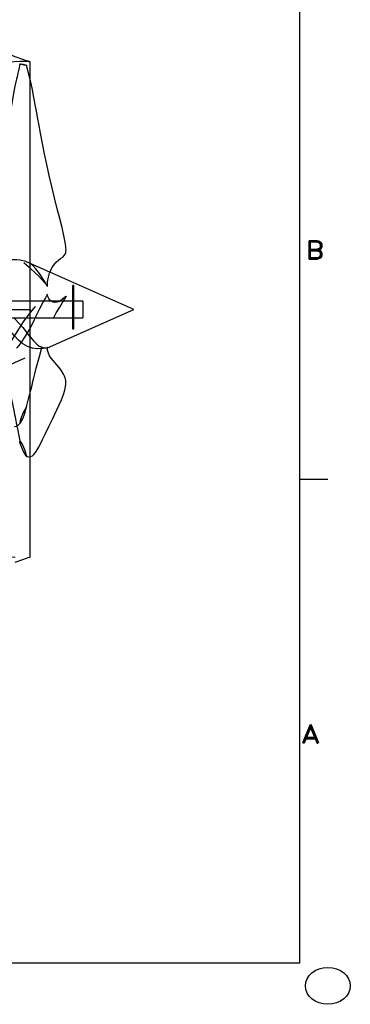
# Model space of a CAD drawing. Extents: x -135 to 10, y 84 to 175.
# Tile 37 of 53: x 0 to 10, y 84 to 114. Entities that reach past the tile are written whole.
import ezdxf
from ezdxf.enums import TextEntityAlignment as Align

# ---------------------------------------------------------------- set-up
doc = ezdxf.new("R2010")
doc.units = 0
doc.header["$LTSCALE"] = 1.5
doc.header["$MEASUREMENT"] = 0
doc.linetypes.add('CENTER', pattern=[2, 1.25, -0.25, 0.25, -0.25])
doc.linetypes.add('SLDHIDDEN0', pattern=[1.905, 1.27, -0.635])
doc.layers.get('0').update_dxf_attribs({"linetype": 'CONTINUOUS'})
doc.layers.get('DEFPOINTS').update_dxf_attribs({"linetype": 'CONTINUOUS'})
for name, color, linetype in [('DIM', 1, 'CONTINUOUS'), ('DUCT', 30, 'CONTINUOUS'), ('HULL', 7, 'CONTINUOUS'), ('TAIL', 140, 'CONTINUOUS'), ('TTLBOX', 111, 'CONTINUOUS')]:
    doc.layers.add(name, color=color, linetype=linetype)
doc.styles.add('ENGR', font='Romans', dxfattribs={"oblique": 15})
doc.styles.add('ROMAND', font='Romand', dxfattribs={"height": 0.1})
doc.dimstyles.get("Standard").update_dxf_attribs({"dimtxt": 0.18, "dimasz": 0.18, "dimexe": 0.18, "dimexo": 0.0625, "dimgap": 0.09, "dimtad": 0, "dimtih": 1, "dimtoh": 1, "dimdec": 4, "dimzin": 0, "dimtxsty": 'STANDARD', "dimcen": 0.09, "dimazin": 3, "dimtfac": 1, "dimtdec": 4, "dimtofl": 0, "dimtmove": 0, "dimatfit": 3, "dimtolj": 1, "dimtzin": 0})

# ---------------------------------------------------------------- blocks, each defined once
blk = doc.blocks.new('BORDER')
at = {"layer": 'TTLBOX'}
for p, q in [((0, 0), (0, 15.75)), ((0, 2.625), (0.125, 2.625)), ((-20.75, 0), (0, 0))]:
    blk.add_line(p, q, dxfattribs=at)
blk.add_circle((0.125, -0.125), 0.1, dxfattribs=at)
at = {"layer": 'TTLBOX', "style": 'ROMAND'}
for s, p in [('B', (0.0669, 3.8197)), ('A', (0.0478, 1.1947))]:
    blk.add_text(s, height=0.1, dxfattribs=at).set_placement(p, align=Align.CENTER)
blk = doc.blocks.new('BBORDER')
at = {"layer": 'TTLBOX', "xscale": 0.7619047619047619, "yscale": 0.625, "zscale": 0.7619047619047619}
blk.add_blockref('BORDER', (0, 0), dxfattribs=at)
blk = doc.blocks.new('*D11')
at = {"color": 0, "linetype": 'BYBLOCK'}
for start, end in [(335.7097, 354.4574), (305.5426, 323.9394)]:
    blk.add_arc((-66.612, 105.266), 11.169, start, end, dxfattribs=at)
for points in [[(-55.675, 104.196), (-55.315, 104.179), (-55.443, 105.266)], [(-60.022, 96.027), (-60.217, 96.33), (-61.027, 95.594)]]:
    blk.add_solid(points, dxfattribs=at)
at = {"layer": 'DEFPOINTS', "color": 0, "linetype": 'BYBLOCK'}
for p in [(-100.578, 105.266), (-66.612, 105.266), (0.489, 105.266), (-58.056, 98.087), (-60.173, 94.114)]:
    blk.add_point(p, dxfattribs=at)
at = {"color": 0, "linetype": 'BYBLOCK', "insert": (-56.939, 99.682), "char_height": 0.9, "attachment_point": 5, "style": 'ENGR'}
blk.add_mtext('\\A1;60°', dxfattribs=at)
blk = doc.blocks.new('*D10')
at = {"color": 0, "linetype": 'BYBLOCK'}
for start, end in [(36.0828, 54.4378), (5.5622, 24.2706)]:
    blk.add_arc((-66.612, 105.266), 11.129, start, end, dxfattribs=at)
for points in [[(-60.237, 114.168), (-60.042, 114.471), (-61.047, 114.904)], [(-55.355, 106.353), (-55.715, 106.336), (-55.482, 105.266)]]:
    blk.add_solid(points, dxfattribs=at)
at = {"layer": 'DEFPOINTS', "color": 0, "linetype": 'BYBLOCK'}
for p in [(-60.173, 116.418), (-56.154, 109.072), (-100.578, 105.266), (-66.612, 105.266), (0.489, 105.266)]:
    blk.add_point(p, dxfattribs=at)
at = {"color": 0, "linetype": 'BYBLOCK', "insert": (-56.973, 110.831), "char_height": 0.9, "attachment_point": 5, "style": 'ENGR'}
blk.add_mtext('\\A1;60°', dxfattribs=at)
blk = doc.blocks.new('*D12')
at = {"color": 0, "linetype": 'BYBLOCK'}
for start, end in [(134.8361, 147.7198), (160.5061, 173.7354)]:
    blk.add_arc((-38.956, 105.266), 9.883, start, end, dxfattribs=at)
for points in [[(-46.043, 112.408), (-45.804, 112.14), (-45.117, 112.992)], [(-48.599, 106.335), (-48.959, 106.354), (-48.838, 105.266)]]:
    blk.add_solid(points, dxfattribs=at)
at = {"layer": 'DEFPOINTS', "color": 0, "linetype": 'BYBLOCK'}
for p in [(-45.943, 114.027), (-47.121, 110.833), (-100.578, 105.266), (-38.956, 105.266), (0.489, 105.266)]:
    blk.add_point(p, dxfattribs=at)
at = {"color": 0, "linetype": 'BYBLOCK', "insert": (-47.859, 109.554), "char_height": 0.9, "attachment_point": 5, "style": 'ENGR'}
blk.add_mtext('\\A1;51°', dxfattribs=at)
blk = doc.blocks.new('*D13')
at = {"color": 0, "linetype": 'BYBLOCK'}
blk.add_line((-44.411, 98.425), (-45.757, 96.737), dxfattribs=at)
for start, end in [(186.2986, 199.461), (212.317, 225.13)]:
    blk.add_arc((-38.956, 105.266), 9.829, start, end, dxfattribs=at)
for points in [[(-48.905, 104.178), (-48.546, 104.197), (-48.785, 105.266)], [(-45.77, 98.434), (-46.01, 98.165), (-45.084, 97.581)]]:
    blk.add_solid(points, dxfattribs=at)
at = {"layer": 'DEFPOINTS', "color": 0, "linetype": 'BYBLOCK'}
for p in [(-100.578, 105.266), (-38.956, 105.266), (0.489, 105.266), (-48.348, 102.369), (-43.943, 99.011)]:
    blk.add_point(p, dxfattribs=at)
at = {"color": 0, "linetype": 'BYBLOCK', "insert": (-47.811, 101.001), "char_height": 0.9, "attachment_point": 5, "style": 'ENGR'}
blk.add_mtext('\\A1;51°', dxfattribs=at)
blk = doc.blocks.new('*D16')
at = {"color": 0, "linetype": 'BYBLOCK'}
blk.add_arc((-38.956, 105.266), 5.928, 10.4531, 15.2611, dxfattribs=at)
for points in [[(-33.405, 106.763), (-33.068, 106.889), (-33.615, 107.838)], [(-32.947, 106.358), (-33.305, 106.325), (-33.028, 105.266)]]:
    blk.add_solid(points, dxfattribs=at)
at = {"layer": 'DEFPOINTS', "color": 0, "linetype": 'BYBLOCK'}
for p in [(-31.297, 108.954), (-33.094, 106.149), (-100.578, 105.266), (-38.956, 105.266), (0.489, 105.266)]:
    blk.add_point(p, dxfattribs=at)
at = {"color": 0, "linetype": 'BYBLOCK', "insert": (-30.425, 107.213), "char_height": 0.9, "attachment_point": 5, "style": 'ENGR'}
blk.add_mtext('\\A1;26°', dxfattribs=at)

msp = doc.modelspace()

# ---------------------------------------------------------------- linework, layer by layer
at = {"layer": 'DUCT', "linetype": 'CONTINUOUS'}
msp.add_line((0.468, 97.706), (0.468, 112.826), dxfattribs=at)
at = {"layer": 'DUCT', "linetype": 'SLDHIDDEN0'}
for p, q in [((1.069, 106.406), (0.375, 106.715)), ((-1.424, 103.016), (0.992, 104.092))]:
    msp.add_line(p, q, dxfattribs=at)
at = {"layer": 'DUCT', "linetype": 'SLDHIDDEN0', "flags": 128}
for points in [[(0.468, 112.826), (0.468, 112.826), (0.468, 112.826), (0.468, 112.826), (0.468, 112.826), (0.468, 112.826), (0.468, 112.826), (0.468, 112.826), (0.468, 112.826), (0.467, 112.826), (0.465, 112.826), (0.46, 112.827), (0.455, 112.828), (0.446, 112.829), (0.428, 112.831), (0.388, 112.834), (0.308, 112.837), (0.148, 112.836), (-0.172, 112.817), (-0.492, 112.806), (-0.812, 112.823), (-1.234, 112.888), (-1.646, 112.998), (-2.045, 113.151), (-2.478, 113.355), (-2.892, 113.595), (-3.284, 113.869), (-3.526, 114.072), (-3.749, 114.294), (-3.856, 114.421), (-3.953, 114.555), (-4.032, 114.7), (-4.056, 114.776), (-4.058, 114.796)], [(0.155, 112.763), (0.119, 112.608), (0.09, 112.478), (0.066, 112.374), (0.048, 112.295), (0.03, 112.215), (-0.009, 112.031), (-0.051, 111.811), (-0.086, 111.611), (-0.117, 111.432), (-0.144, 111.277), (-0.167, 111.144), (-0.204, 110.931), (-0.248, 110.678), (-0.3, 110.384), (-0.363, 110.049), (-0.431, 109.687), (-0.505, 109.332), (-0.562, 109.069), (-0.616, 108.809), (-0.671, 108.553), (-0.725, 108.299), (-0.776, 108.048), (-0.816, 107.824), (-0.841, 107.644), (-0.855, 107.503), (-0.86, 107.449), (-0.863, 107.38), (-0.86, 107.268), (-0.839, 107.152), (-0.793, 107.061), (-0.736, 106.996), (-0.677, 106.945), (-0.604, 106.887), (-0.522, 106.816), (-0.522, 106.816)], [(0.363, 112.713), (0.363, 112.713), (0.363, 112.713), (0.363, 112.713), (0.363, 112.713), (0.362, 112.713), (0.362, 112.713), (0.36, 112.714), (0.358, 112.714), (0.354, 112.715), (0.351, 112.716), (0.347, 112.717), (0.313, 112.724), (0.283, 112.73), (0.256, 112.735), (0.231, 112.741), (0.206, 112.746), (0.183, 112.751), (0.172, 112.754), (0.164, 112.756), (0.156, 112.758), (0.154, 112.758), (0.154, 112.759), (0.155, 112.759), (0.156, 112.759), (0.157, 112.759), (0.158, 112.759), (0.159, 112.759), (0.161, 112.759), (0.163, 112.759), (0.175, 112.758), (0.182, 112.758), (0.212, 112.755), (0.24, 112.751), (0.265, 112.747), (0.288, 112.742), (0.317, 112.734), (0.34, 112.724), (0.363, 112.713)], [(0.468, 112.282), (0.428, 112.449), (0.358, 112.72)], [(0.995, 105.965), (0.995, 105.965), (0.995, 105.965), (0.995, 105.965), (0.995, 105.965), (0.995, 105.965), (0.995, 105.966), (0.994, 105.968), (0.99, 105.976), (0.973, 106.006), (0.965, 106.022), (0.931, 106.081), (0.863, 106.195), (0.749, 106.366), (0.641, 106.507), (0.547, 106.604), (0.446, 106.678), (0.337, 106.73), (0.157, 106.773), (0.059, 106.782), (-0.046, 106.785), (-0.158, 106.784), (-0.275, 106.78), (-0.398, 106.776), (-0.447, 106.78), (-0.476, 106.788), (-0.499, 106.798), (-0.514, 106.808), (-0.525, 106.82), (-0.534, 106.833), (-0.536, 106.845), (-0.524, 106.878), (-0.486, 106.911), (-0.437, 106.932), (-0.331, 106.951), (-0.217, 106.946), (-0.101, 106.92), (0.018, 106.873), (0.139, 106.803), (0.263, 106.711), (0.433, 106.562), (0.468, 106.529)], [(0.995, 105.732), (0.995, 105.732), (0.995, 105.732), (0.995, 105.732), (0.995, 105.731), (0.995, 105.731), (0.995, 105.731), (0.994, 105.729), (0.99, 105.722), (0.973, 105.694), (0.965, 105.68), (0.931, 105.622), (0.863, 105.501), (0.749, 105.287), (0.641, 105.061), (0.547, 104.861), (0.446, 104.666), (0.337, 104.479), (0.157, 104.215), (0.059, 104.094), (-0.046, 103.979), (-0.158, 103.871), (-0.275, 103.77), (-0.398, 103.674), (-0.447, 103.642), (-0.476, 103.628), (-0.499, 103.621), (-0.514, 103.618), (-0.525, 103.62), (-0.534, 103.625), (-0.536, 103.634), (-0.524, 103.676), (-0.486, 103.745), (-0.437, 103.819), (-0.331, 103.974), (-0.217, 104.139), (-0.101, 104.311), (0.018, 104.5), (0.139, 104.694), (0.263, 104.887), (0.433, 105.126), (0.618, 105.344), (0.717, 105.442), (0.816, 105.537), (0.911, 105.632), (0.955, 105.681), (0.976, 105.706), (0.986, 105.719), (0.989, 105.723), (0.992, 105.727), (0.993, 105.729), (0.994, 105.73), (0.995, 105.73), (0.995, 105.731), (0.995, 105.731), (0.995, 105.731), (0.995, 105.731), (0.995, 105.731), (0.995, 105.731), (0.995, 105.731), (0.995, 105.732), (0.995, 105.732), (0.995, 105.732), (0.995, 105.732), (0.995, 105.732), (0.995, 105.732), (0.995, 105.732), (0.995, 105.732), (0.995, 105.732), (0.995, 105.732), (0.995, 105.732), (0.995, 105.732)], [(0.357, 102.292), (0.398, 102.454), (0.429, 102.575), (0.45, 102.656), (0.464, 102.712), (0.48, 102.772), (0.496, 102.839), (0.525, 102.954), (0.553, 103.071), (0.579, 103.177), (0.619, 103.338), (0.653, 103.475), (0.69, 103.619), (0.748, 103.833), (0.814, 104.061), (0.888, 104.294), (0.97, 104.522), (1.059, 104.744), (1.16, 104.965), (1.265, 105.167), (1.368, 105.341), (1.459, 105.483), (1.528, 105.588), (1.545, 105.616), (1.557, 105.64), (1.566, 105.658), (1.569, 105.664), (1.571, 105.667), (1.571, 105.668), (1.564, 105.664), (1.559, 105.661), (1.545, 105.654), (1.512, 105.628), (1.457, 105.581), (1.407, 105.543), (1.349, 105.507), (1.293, 105.485), (1.224, 105.48), (1.174, 105.49), (1.148, 105.5), (1.113, 105.52), (1.072, 105.554), (1.034, 105.603), (1.002, 105.664), (0.992, 105.726)], [(-0.483, 105.384), (-0.525, 105.381), (-0.588, 105.39), (-0.619, 105.398), (-0.663, 105.413), (-0.719, 105.433), (-0.787, 105.455), (-0.83, 105.454), (-0.854, 105.427), (-0.863, 105.36), (-0.852, 105.272), (-0.828, 105.17), (-0.797, 105.066), (-0.767, 104.974), (-0.739, 104.891), (-0.705, 104.795), (-0.666, 104.683), (-0.614, 104.532), (-0.566, 104.384), (-0.524, 104.253), (-0.488, 104.14), (-0.447, 104.004), (-0.406, 103.861), (-0.364, 103.701), (-0.317, 103.518), (-0.267, 103.311), (-0.218, 103.095), (-0.175, 102.891), (-0.136, 102.703), (-0.099, 102.521), (-0.062, 102.33), (-0.023, 102.131), (-0.009, 102.06), (0.005, 101.99), (0.018, 101.925), (0.03, 101.865), (0.043, 101.801), (0.062, 101.706), (0.088, 101.575), (0.12, 101.409), (0.157, 101.208)], [(0.995, 104.101), (0.995, 104.101), (0.995, 104.101), (0.995, 104.101), (0.995, 104.101), (0.995, 104.101), (0.995, 104.101), (0.995, 104.101), (0.995, 104.101), (0.994, 104.101), (0.99, 104.1), (0.974, 104.096), (0.939, 104.089), (0.864, 104.077), (0.7, 104.065), (0.537, 104.08), (0.384, 104.13), (0.241, 104.216), (0.112, 104.328), (-0.015, 104.463), (-0.142, 104.617), (-0.284, 104.806), (-0.42, 105.015), (-0.481, 105.13), (-0.527, 105.255), (-0.536, 105.322), (-0.532, 105.344), (-0.522, 105.363), (-0.51, 105.374), (-0.492, 105.381), (-0.466, 105.38), (-0.423, 105.365), (-0.344, 105.308), (-0.271, 105.244), (-0.129, 105.116), (0.003, 104.983), (0.126, 104.847), (0.239, 104.711), (0.345, 104.579), (0.46, 104.435), (0.468, 104.426)], [(-0.258, 104.078), (-0.283, 104.044), (-0.313, 104.002), (-0.382, 103.909), (-0.452, 103.815), (-0.52, 103.724), (-0.582, 103.639), (-0.639, 103.56), (-0.697, 103.476), (-0.755, 103.383), (-0.8, 103.296), (-0.829, 103.232), (-0.849, 103.175), (-0.86, 103.115), (-0.862, 103.055), (-0.849, 102.955), (-0.826, 102.859), (-0.794, 102.767), (-0.755, 102.677), (-0.682, 102.537), (-0.605, 102.397), (-0.513, 102.252), (-0.431, 102.129), (-0.362, 102.024), (-0.3, 101.938), (-0.241, 101.861), (-0.212, 101.825), (-0.182, 101.792), (-0.151, 101.764), (-0.12, 101.739), (-0.085, 101.716), (-0.045, 101.698), (0, 101.692), (0.053, 101.704), (0.112, 101.743), (0.171, 101.807)], [(0.991, 104.1), (0.993, 104.101), (0.994, 104.101), (0.995, 104.101), (0.995, 104.101), (0.995, 104.101), (0.995, 104.101), (0.995, 104.101), (0.995, 104.101), (0.995, 104.101), (0.995, 104.101), (0.995, 104.101), (0.995, 104.101), (0.995, 104.101), (0.995, 104.101), (0.995, 104.101), (0.995, 104.101), (0.995, 104.101), (0.995, 104.101), (0.995, 104.101), (0.995, 104.101)], [(0.363, 102.314), (0.363, 102.314), (0.363, 102.314), (0.363, 102.314), (0.363, 102.314), (0.362, 102.312), (0.362, 102.311), (0.36, 102.308), (0.358, 102.304), (0.354, 102.296), (0.351, 102.289), (0.347, 102.282), (0.313, 102.224), (0.283, 102.171), (0.256, 102.118), (0.231, 102.06), (0.206, 101.995), (0.183, 101.929), (0.172, 101.894), (0.164, 101.862), (0.156, 101.828), (0.154, 101.811), (0.154, 101.803), (0.155, 101.799), (0.156, 101.798), (0.157, 101.797), (0.158, 101.797), (0.159, 101.796), (0.161, 101.797), (0.163, 101.798), (0.175, 101.811), (0.182, 101.823), (0.212, 101.874), (0.24, 101.93), (0.265, 101.987), (0.288, 102.043), (0.317, 102.13), (0.34, 102.223), (0.363, 102.314)], [(0.363, 100.771), (0.363, 100.771), (0.363, 100.771), (0.363, 100.771), (0.363, 100.771), (0.362, 100.773), (0.362, 100.773), (0.36, 100.776), (0.358, 100.78), (0.354, 100.787), (0.351, 100.793), (0.347, 100.799), (0.313, 100.85), (0.283, 100.897), (0.256, 100.945), (0.231, 100.997), (0.183, 101.118), (0.164, 101.181), (0.156, 101.212), (0.154, 101.228), (0.154, 101.237), (0.154, 101.239), (0.155, 101.24), (0.156, 101.241), (0.157, 101.242), (0.158, 101.242), (0.159, 101.242), (0.161, 101.242), (0.163, 101.241), (0.175, 101.228), (0.182, 101.217), (0.24, 101.116), (0.288, 101.012), (0.317, 100.934), (0.34, 100.851), (0.363, 100.771)], [(0.359, 100.775), (0.427, 100.769), (0.468, 100.774)], [(-4.058, 95.736), (-4.056, 95.756), (-4.032, 95.832), (-3.933, 96.007), (-3.811, 96.166), (-3.677, 96.315), (-3.532, 96.455), (-3.29, 96.658), (-3.035, 96.844), (-2.717, 97.044), (-2.386, 97.223), (-2.045, 97.381), (-1.747, 97.498), (-1.442, 97.595), (-1.129, 97.664), (-0.812, 97.709), (-0.492, 97.726), (-0.172, 97.715), (0.148, 97.696), (0.308, 97.695), (0.388, 97.698), (0.428, 97.701), (0.45, 97.704), (0.46, 97.705), (0.465, 97.706), (0.467, 97.706), (0.468, 97.706), (0.468, 97.706), (0.468, 97.706), (0.468, 97.706), (0.468, 97.706), (0.468, 97.706), (0.468, 97.706), (0.468, 97.706)]]:
    msp.add_lwpolyline(points, dxfattribs=at)
at = {"layer": 'DUCT', "linetype": 'CONTINUOUS', "flags": 128}
for points in [[(0.468, 112.826), (0.468, 112.826), (0.468, 112.826), (0.468, 112.826), (0.468, 112.826), (0.468, 112.826), (0.468, 112.826), (0.467, 112.826), (0.465, 112.827), (0.462, 112.828), (0.457, 112.829), (0.45, 112.832), (0.436, 112.836), (0.41, 112.844), (0.353, 112.861), (0.239, 112.899), (0.014, 112.982), (-0.211, 113.068), (-0.432, 113.162), (-0.717, 113.307), (-0.999, 113.461), (-1.282, 113.609), (-1.86, 113.887), (-2.439, 114.162)], [(0.992, 105.968), (0.998, 106.105), (1.022, 106.255), (1.057, 106.375), (1.095, 106.467), (1.13, 106.534), (1.159, 106.58), (1.207, 106.647), (1.265, 106.712), (1.329, 106.77), (1.396, 106.819), (1.461, 106.867), (1.515, 106.922), (1.551, 106.997), (1.559, 107.044), (1.562, 107.086), (1.56, 107.148), (1.556, 107.193), (1.549, 107.249), (1.539, 107.316), (1.499, 107.529), (1.444, 107.767), (1.375, 108.04), (1.296, 108.343), (1.212, 108.677), (1.127, 109.019), (1.048, 109.356), (0.975, 109.689), (0.907, 110.016), (0.843, 110.337), (0.784, 110.65), (0.732, 110.93), (0.705, 111.076), (0.681, 111.207), (0.66, 111.321), (0.643, 111.42), (0.625, 111.518), (0.603, 111.637), (0.573, 111.792), (0.535, 111.982), (0.487, 112.203), (0.468, 112.282)], [(0.468, 106.529), (0.618, 106.386), (0.717, 106.29), (0.816, 106.19), (0.911, 106.082), (0.955, 106.025), (0.976, 105.996), (0.986, 105.98), (0.989, 105.975), (0.992, 105.97), (0.993, 105.968), (0.994, 105.967), (0.995, 105.967), (0.995, 105.966), (0.995, 105.966), (0.995, 105.966), (0.995, 105.965), (0.995, 105.965), (0.995, 105.965), (0.995, 105.965), (0.995, 105.965), (0.995, 105.965), (0.995, 105.965), (0.995, 105.965), (0.995, 105.965), (0.995, 105.965), (0.995, 105.965), (0.995, 105.965), (0.995, 105.965), (0.995, 105.965), (0.995, 105.965), (0.995, 105.965), (0.995, 105.965)], [(0.992, 104.092), (3.629, 105.266), (1.069, 106.406)], [(0.468, 104.426), (0.568, 104.308), (0.668, 104.203), (0.744, 104.146), (0.825, 104.111), (0.911, 104.095), (0.953, 104.095), (0.968, 104.097), (0.978, 104.098), (0.984, 104.099), (0.988, 104.1), (0.991, 104.1), (0.991, 104.1)], [(0.468, 100.774), (0.487, 100.776), (0.538, 100.799), (0.579, 100.84), (0.615, 100.885), (0.647, 100.932), (0.678, 100.984), (0.707, 101.032), (0.737, 101.084), (0.769, 101.141), (0.845, 101.296), (0.935, 101.477), (1.036, 101.69), (1.148, 101.915), (1.214, 102.052), (1.282, 102.198), (1.351, 102.349), (1.421, 102.507), (1.481, 102.665), (1.523, 102.806), (1.55, 102.926), (1.557, 102.97), (1.56, 103.009), (1.561, 103.05), (1.557, 103.1), (1.537, 103.18), (1.517, 103.233), (1.486, 103.294), (1.414, 103.409), (1.341, 103.505), (1.278, 103.58), (1.222, 103.644), (1.165, 103.709), (1.111, 103.775), (1.062, 103.846), (1.023, 103.928), (0.997, 104.023), (0.992, 104.101)], [(0.014, 97.55), (0.239, 97.633), (0.353, 97.671), (0.41, 97.688), (0.443, 97.698), (0.456, 97.702), (0.463, 97.704), (0.467, 97.705), (0.468, 97.706), (0.468, 97.706), (0.468, 97.706), (0.468, 97.706), (0.468, 97.706), (0.468, 97.706)]]:
    msp.add_lwpolyline(points, dxfattribs=at)
at = {"layer": 'HULL', "color": 1, "linetype": 'CENTER', "ltscale": 0.5}
msp.add_line((-100.578, 105.266), (0.489, 105.266), dxfattribs=at)
at = {"layer": 'TAIL', "linetype": 'CONTINUOUS'}
for p, q in [((1.764, 105.979), (1.764, 104.686)), ((1.804, 104.686), (1.804, 105.979)), ((1.764, 105.517), (-0.398, 105.517)), ((2.07, 105.517), (1.804, 105.517)), ((2.07, 105.517), (2.07, 105.015)), ((-0.398, 105.015), (1.764, 105.015)), ((1.804, 105.015), (2.07, 105.015))]:
    msp.add_line(p, q, dxfattribs=at)
at = {"layer": 'TAIL', "linetype": 'SLDHIDDEN0'}
for p, q in [((1.804, 105.517), (1.764, 105.517)), ((1.764, 105.015), (1.804, 105.015))]:
    msp.add_line(p, q, dxfattribs=at)
at = {"layer": 'TAIL', "linetype": 'CONTINUOUS'}
for centre, start, end in [((1.784, 105.979), 360, 180), ((1.784, 104.686), 180, 360)]:
    msp.add_arc(centre, 0.0199, start, end, dxfattribs=at)
at = {"layer": 'TAIL', "linetype": 'SLDHIDDEN0'}
for centre, start, end in [((1.784, 105.979), 180, 360), ((1.784, 104.686), 360, 180)]:
    msp.add_arc(centre, 0.0199, start, end, dxfattribs=at)

# ---------------------------------------------------------------- block references
at = {"layer": 'TTLBOX', "xscale": 9, "yscale": 9, "zscale": 9}
msp.add_blockref('BBORDER', (8.697, 85.315), dxfattribs=at)

# ---------------------------------------------------------------- dimensions: what is measured, and where the dimension line sits
at = {"layer": 'DIM'}
for base, line1, line2, picture, middle in [((-56.154, 109.072), ((-100.578, 105.266), (0.489, 105.266)), ((-66.612, 105.266), (-60.173, 116.418)), '*D10', (-56.973, 110.831)), ((-47.121, 110.833), ((-100.578, 105.266), (0.489, 105.266)), ((-38.956, 105.266), (-45.943, 114.027)), '*D12', (-47.859, 109.554)), ((-33.094, 106.149), ((-100.578, 105.266), (0.489, 105.266)), ((-38.956, 105.266), (-31.297, 108.954)), '*D16', (-30.425, 107.213)), ((-58.056, 98.087), ((-66.612, 105.266), (-60.173, 94.114)), ((-100.578, 105.266), (0.489, 105.266)), '*D11', (-56.939, 99.682)), ((-48.3482, 102.3687), ((-38.9555, 105.266), (-43.9435, 99.0113)), ((-100.5781, 105.266), (0.4895, 105.266)), '*D13', (-47.8115, 101.0012))]:
    dim = msp.add_angular_dim_2l(base=base, line1=line1, line2=line2, dimstyle='STANDARD', override={"dimscale": 6, "dimtxt": 0.15, "dimexo": 0.125, "dimdec": 0, "dimtxsty": 'ENGR', "dimtdec": 0}, dxfattribs=at)
    dim.commit()
    dim.dimension.update_dxf_attribs({"geometry": picture, "text_midpoint": middle})

doc.saveas('drawing.dxf')
